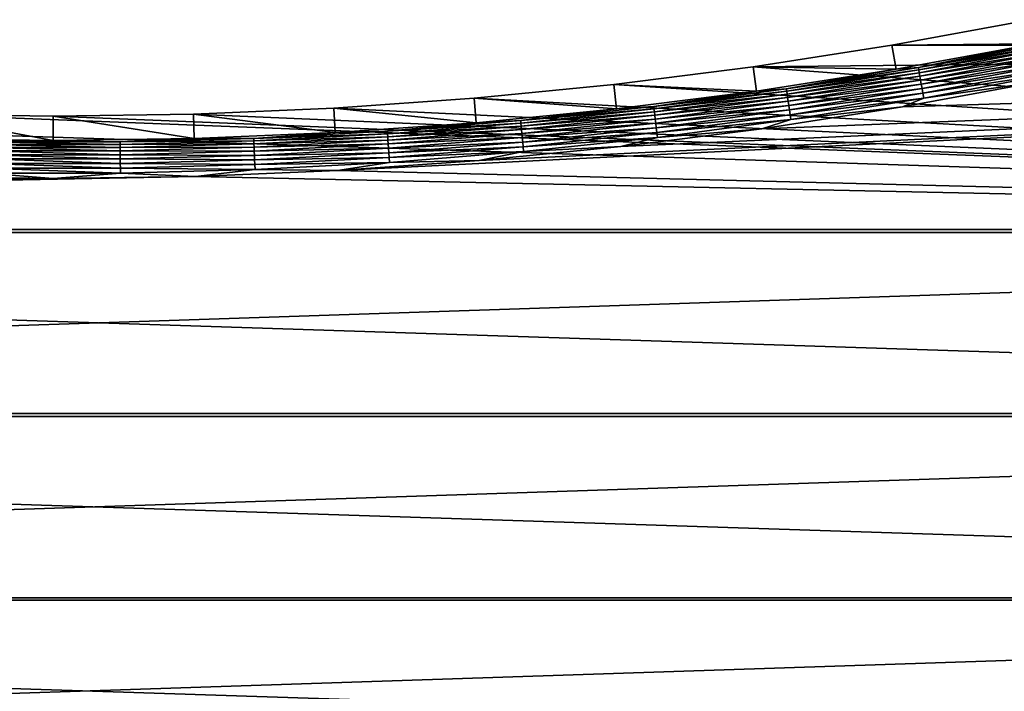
# Model space of a CAD drawing. Extents: x -320 to 320, y -695 to 695.
# Tile 133 of 169: x -4 to 107, y 134 to 209. Entities that reach past the tile are written whole.
import ezdxf

# ---------------------------------------------------------------- set-up
doc = ezdxf.new("R2010")
doc.units = 0
doc.header["$LTSCALE"] = 50.062222
for name, color, linetype in [('1', 7, 'CONTINUOUS'), ('2', 7, 'CONTINUOUS'), ('47', 7, 'CONTINUOUS'), ('79', 7, 'CONTINUOUS')]:
    doc.layers.add(name, color=color, linetype=linetype)

msp = doc.modelspace()

# ---------------------------------------------------------------- linework, layer by layer
at = {"layer": '1', "color": 7, "linetype": 'CONTINUOUS'}
for points in [[(109.41, 209.25), (314.78, 206.4), (93.94, 206.4), (109.41, 209.25)], [(-315.85, 185.78), (-314.78, 206.4), (315.85, 185.78), (-315.85, 185.78)], [(315.85, 185.78), (-314.78, 206.4), (-15.73, 198.69), (315.85, 185.78)], [(314.78, 206.4), (315.85, 185.78), (78.4, 203.98), (314.78, 206.4)], [(93.94, 206.4), (314.78, 206.4), (78.4, 203.98), (93.94, 206.4)], [(78.4, 203.98), (315.85, 185.78), (62.79, 202), (78.4, 203.98)], [(62.79, 202), (315.85, 185.78), (47.14, 200.46), (62.79, 202)], [(47.14, 200.46), (315.85, 185.78), (31.45, 199.35), (47.14, 200.46)], [(0, 198.47), (315.85, 185.78), (-15.73, 198.69), (0, 198.47)], [(15.73, 198.69), (315.85, 185.78), (0, 198.47), (15.73, 198.69)], [(31.45, 199.35), (315.85, 185.78), (15.73, 198.69), (31.45, 199.35)], [(-316.81, 165.15), (-315.85, 185.78), (316.81, 165.15), (-316.81, 165.15)], [(316.81, 165.15), (-315.85, 185.78), (315.85, 185.78), (316.81, 165.15)], [(-317.65, 144.51), (-316.81, 165.15), (317.65, 144.51), (-317.65, 144.51)], [(317.65, 144.51), (-316.81, 165.15), (316.81, 165.15), (317.65, 144.51)], [(-318.39, 123.88), (-317.65, 144.51), (318.39, 123.88), (-318.39, 123.88)], [(318.39, 123.88), (-317.65, 144.51), (317.65, 144.51), (318.39, 123.88)]]:
    msp.add_3dface(points, dxfattribs=at)
at = {"layer": '2', "color": 7, "linetype": 'CONTINUOUS'}
for points in [[(308.86, 185.43, 11), (307.79, 206.02, 11), (31.84, 192.37, 11), (308.86, 185.43, 11)], [(31.84, 192.37, 11), (307.79, 206.02, 11), (47.73, 193.48, 11), (31.84, 192.37, 11)], [(47.73, 193.48, 11), (307.79, 206.02, 11), (63.58, 195.05, 11), (47.73, 193.48, 11)], [(63.58, 195.05, 11), (307.79, 206.02, 11), (79.38, 197.05, 11), (63.58, 195.05, 11)], [(79.38, 197.05, 11), (307.79, 206.02, 11), (95.12, 199.5, 11), (79.38, 197.05, 11)], [(95.12, 199.5, 11), (307.79, 206.02, 11), (110.78, 202.39, 11), (95.12, 199.5, 11)], [(15.93, 191.7, 11), (308.86, 185.43, 11), (31.84, 192.37, 11), (15.93, 191.7, 11)], [(-308.86, 185.43, 11), (308.86, 185.43, 11), (15.93, 191.7, 11), (-308.86, 185.43, 11)], [(-15.93, 191.7, 11), (-308.86, 185.43, 11), (0, 191.47, 11), (-15.93, 191.7, 11)], [(0, 191.47, 11), (-308.86, 185.43, 11), (15.93, 191.7, 11), (0, 191.47, 11)], [(309.82, 164.84, 11), (308.86, 185.43, 11), (-309.82, 164.84, 11), (309.82, 164.84, 11)], [(-309.82, 164.84, 11), (308.86, 185.43, 11), (-308.86, 185.43, 11), (-309.82, 164.84, 11)], [(310.66, 144.25, 11), (309.82, 164.84, 11), (-310.66, 144.25, 11), (310.66, 144.25, 11)], [(-310.66, 144.25, 11), (309.82, 164.84, 11), (-309.82, 164.84, 11), (-310.66, 144.25, 11)], [(311.39, 123.65, 11), (310.66, 144.25, 11), (-311.39, 123.65, 11), (311.39, 123.65, 11)], [(-311.39, 123.65, 11), (310.66, 144.25, 11), (-310.66, 144.25, 11), (-311.39, 123.65, 11)]]:
    msp.add_3dface(points, dxfattribs=at)
at = {"layer": '47', "color": 7, "linetype": 'CONTINUOUS'}
for points in [[(109.41, 209.25), (93.94, 206.4), (109.95, 206.56, 7.97), (109.41, 209.25)], [(93.94, 206.4), (78.4, 203.98), (94.4, 203.7, 7.97), (93.94, 206.4)], [(109.95, 206.56, 7.97), (93.94, 206.4), (94.4, 203.7, 7.97), (109.95, 206.56, 7.97)], [(78.4, 203.98), (62.79, 202), (78.78, 201.26, 7.97), (78.4, 203.98)], [(94.4, 203.7, 7.97), (78.4, 203.98), (78.78, 201.26, 7.97), (94.4, 203.7, 7.97)], [(62.79, 202), (47.14, 200.46), (63.1, 199.27, 7.97), (62.79, 202)], [(78.78, 201.26, 7.97), (62.79, 202), (63.1, 199.27, 7.97), (78.78, 201.26, 7.97)], [(47.14, 200.46), (31.45, 199.35), (47.37, 197.72, 7.97), (47.14, 200.46)], [(63.1, 199.27, 7.97), (47.14, 200.46), (47.37, 197.72, 7.97), (63.1, 199.27, 7.97)], [(0, 195.73, 7.97), (-15.73, 198.69), (-15.81, 195.95, 7.97), (0, 195.73, 7.97)], [(0, 198.47), (-15.73, 198.69), (0, 195.73, 7.97), (0, 198.47)], [(15.73, 198.69), (0, 198.47), (15.81, 195.95, 7.97), (15.73, 198.69)], [(31.45, 199.35), (15.73, 198.69), (31.6, 196.61, 7.97), (31.45, 199.35)], [(31.6, 196.61, 7.97), (15.73, 198.69), (15.81, 195.95, 7.97), (31.6, 196.61, 7.97)], [(47.37, 197.72, 7.97), (31.45, 199.35), (31.6, 196.61, 7.97), (47.37, 197.72, 7.97)], [(15.81, 195.95, 7.97), (0, 198.47), (0, 195.73, 7.97), (15.81, 195.95, 7.97)]]:
    msp.add_3dface(points, dxfattribs=at)
at = {"layer": '79', "color": 7, "linetype": 'CONTINUOUS'}
for points in [[(109.95, 206.56, 7.97), (94.4, 203.7, 7.97), (96.9, 203.91, 8.48), (109.95, 206.56, 7.97)], [(109.95, 206.56, 7.97), (96.9, 203.91, 8.48), (111.62, 206.68, 8.48), (109.95, 206.56, 7.97)], [(96.9, 203.91, 8.48), (111.68, 206.41, 8.96), (111.62, 206.68, 8.48), (96.9, 203.91, 8.48)], [(96.95, 203.64, 8.96), (111.68, 206.41, 8.96), (96.9, 203.91, 8.48), (96.95, 203.64, 8.96)], [(96.95, 203.64, 8.96), (111.74, 206.09, 9.41), (111.68, 206.41, 8.96), (96.95, 203.64, 8.96)], [(97, 203.31, 9.41), (111.74, 206.09, 9.41), (96.95, 203.64, 8.96), (97, 203.31, 9.41)], [(97, 203.31, 9.41), (111.82, 205.71, 9.81), (111.74, 206.09, 9.41), (97, 203.31, 9.41)], [(97.07, 202.93, 9.81), (111.82, 205.71, 9.81), (97, 203.31, 9.41), (97.07, 202.93, 9.81)], [(97.07, 202.93, 9.81), (111.9, 205.28, 10.16), (111.82, 205.71, 9.81), (97.07, 202.93, 9.81)], [(97.14, 202.5, 10.16), (111.9, 205.28, 10.16), (97.07, 202.93, 9.81), (97.14, 202.5, 10.16)], [(97.14, 202.5, 10.16), (112, 204.82, 10.46), (111.9, 205.28, 10.16), (97.14, 202.5, 10.16)], [(97.23, 202.04, 10.46), (112, 204.82, 10.46), (97.14, 202.5, 10.16), (97.23, 202.04, 10.46)], [(97.23, 202.04, 10.46), (112.1, 204.32, 10.69), (112, 204.82, 10.46), (97.23, 202.04, 10.46)], [(97.31, 201.54, 10.69), (112.1, 204.32, 10.69), (97.23, 202.04, 10.46), (97.31, 201.54, 10.69)], [(97.31, 201.54, 10.69), (112.2, 203.8, 10.86), (112.1, 204.32, 10.69), (97.31, 201.54, 10.69)], [(94.4, 203.7, 7.97), (78.78, 201.26, 7.97), (82.11, 201.53, 8.48), (94.4, 203.7, 7.97)], [(94.4, 203.7, 7.97), (82.11, 201.53, 8.48), (96.9, 203.91, 8.48), (94.4, 203.7, 7.97)], [(82.11, 201.53, 8.48), (96.95, 203.64, 8.96), (96.9, 203.91, 8.48), (82.11, 201.53, 8.48)], [(82.15, 201.26, 8.96), (96.95, 203.64, 8.96), (82.11, 201.53, 8.48), (82.15, 201.26, 8.96)], [(82.15, 201.26, 8.96), (97, 203.31, 9.41), (96.95, 203.64, 8.96), (82.15, 201.26, 8.96)], [(82.2, 200.93, 9.41), (97, 203.31, 9.41), (82.15, 201.26, 8.96), (82.2, 200.93, 9.41)], [(82.2, 200.93, 9.41), (97.07, 202.93, 9.81), (97, 203.31, 9.41), (82.2, 200.93, 9.41)], [(82.25, 200.55, 9.81), (97.07, 202.93, 9.81), (82.2, 200.93, 9.41), (82.25, 200.55, 9.81)], [(82.25, 200.55, 9.81), (97.14, 202.5, 10.16), (97.07, 202.93, 9.81), (82.25, 200.55, 9.81)], [(97.4, 201.02, 10.86), (112.2, 203.8, 10.86), (97.31, 201.54, 10.69), (97.4, 201.02, 10.86)], [(97.4, 201.02, 10.86), (112.31, 203.27, 10.97), (112.2, 203.8, 10.86), (97.4, 201.02, 10.86)], [(97.5, 200.48, 10.97), (112.31, 203.27, 10.97), (97.4, 201.02, 10.86), (97.5, 200.48, 10.97)], [(97.5, 200.48, 10.97), (110.78, 202.39, 11), (112.31, 203.27, 10.97), (97.5, 200.48, 10.97)], [(82.32, 200.12, 10.16), (97.14, 202.5, 10.16), (82.25, 200.55, 9.81), (82.32, 200.12, 10.16)], [(82.32, 200.12, 10.16), (97.23, 202.04, 10.46), (97.14, 202.5, 10.16), (82.32, 200.12, 10.16)], [(82.38, 199.65, 10.46), (97.23, 202.04, 10.46), (82.32, 200.12, 10.16), (82.38, 199.65, 10.46)], [(82.38, 199.65, 10.46), (97.31, 201.54, 10.69), (97.23, 202.04, 10.46), (82.38, 199.65, 10.46)], [(95.12, 199.5, 11), (110.78, 202.39, 11), (97.5, 200.48, 10.97), (95.12, 199.5, 11)], [(78.78, 201.26, 7.97), (63.1, 199.27, 7.97), (67.26, 199.54, 8.48), (78.78, 201.26, 7.97)], [(78.78, 201.26, 7.97), (67.26, 199.54, 8.48), (82.11, 201.53, 8.48), (78.78, 201.26, 7.97)], [(67.26, 199.54, 8.48), (82.15, 201.26, 8.96), (82.11, 201.53, 8.48), (67.26, 199.54, 8.48)], [(67.29, 199.27, 8.96), (82.15, 201.26, 8.96), (67.26, 199.54, 8.48), (67.29, 199.27, 8.96)], [(67.29, 199.27, 8.96), (82.2, 200.93, 9.41), (82.15, 201.26, 8.96), (67.29, 199.27, 8.96)], [(67.33, 198.94, 9.41), (82.2, 200.93, 9.41), (67.29, 199.27, 8.96), (67.33, 198.94, 9.41)], [(67.33, 198.94, 9.41), (82.25, 200.55, 9.81), (82.2, 200.93, 9.41), (67.33, 198.94, 9.41)], [(82.46, 199.15, 10.69), (97.31, 201.54, 10.69), (82.38, 199.65, 10.46), (82.46, 199.15, 10.69)], [(82.46, 199.15, 10.69), (97.4, 201.02, 10.86), (97.31, 201.54, 10.69), (82.46, 199.15, 10.69)], [(82.54, 198.62, 10.86), (97.4, 201.02, 10.86), (82.46, 199.15, 10.69), (82.54, 198.62, 10.86)], [(82.54, 198.62, 10.86), (97.5, 200.48, 10.97), (97.4, 201.02, 10.86), (82.54, 198.62, 10.86)], [(67.38, 198.56, 9.81), (82.25, 200.55, 9.81), (67.33, 198.94, 9.41), (67.38, 198.56, 9.81)], [(67.38, 198.56, 9.81), (82.32, 200.12, 10.16), (82.25, 200.55, 9.81), (67.38, 198.56, 9.81)], [(67.43, 198.13, 10.16), (82.32, 200.12, 10.16), (67.38, 198.56, 9.81), (67.43, 198.13, 10.16)], [(67.43, 198.13, 10.16), (82.38, 199.65, 10.46), (82.32, 200.12, 10.16), (67.43, 198.13, 10.16)], [(67.49, 197.66, 10.46), (82.38, 199.65, 10.46), (67.43, 198.13, 10.16), (67.49, 197.66, 10.46)], [(67.49, 197.66, 10.46), (82.46, 199.15, 10.69), (82.38, 199.65, 10.46), (67.49, 197.66, 10.46)], [(82.62, 198.08, 10.97), (97.5, 200.48, 10.97), (82.54, 198.62, 10.86), (82.62, 198.08, 10.97)], [(82.62, 198.08, 10.97), (95.12, 199.5, 11), (97.5, 200.48, 10.97), (82.62, 198.08, 10.97)], [(63.1, 199.27, 7.97), (47.37, 197.72, 7.97), (52.36, 197.95, 8.48), (63.1, 199.27, 7.97)], [(63.1, 199.27, 7.97), (52.36, 197.95, 8.48), (67.26, 199.54, 8.48), (63.1, 199.27, 7.97)], [(52.36, 197.95, 8.48), (67.29, 199.27, 8.96), (67.26, 199.54, 8.48), (52.36, 197.95, 8.48)], [(52.39, 197.68, 8.96), (67.29, 199.27, 8.96), (52.36, 197.95, 8.48), (52.39, 197.68, 8.96)], [(52.39, 197.68, 8.96), (67.33, 198.94, 9.41), (67.29, 199.27, 8.96), (52.39, 197.68, 8.96)], [(52.42, 197.35, 9.41), (67.33, 198.94, 9.41), (52.39, 197.68, 8.96), (52.42, 197.35, 9.41)], [(52.42, 197.35, 9.41), (67.38, 198.56, 9.81), (67.33, 198.94, 9.41), (52.42, 197.35, 9.41)], [(52.45, 196.96, 9.81), (67.38, 198.56, 9.81), (52.42, 197.35, 9.41), (52.45, 196.96, 9.81)], [(52.45, 196.96, 9.81), (67.43, 198.13, 10.16), (67.38, 198.56, 9.81), (52.45, 196.96, 9.81)], [(67.55, 197.15, 10.69), (82.46, 199.15, 10.69), (67.49, 197.66, 10.46), (67.55, 197.15, 10.69)], [(67.55, 197.15, 10.69), (82.54, 198.62, 10.86), (82.46, 199.15, 10.69), (67.55, 197.15, 10.69)], [(67.61, 196.63, 10.86), (82.54, 198.62, 10.86), (67.55, 197.15, 10.69), (67.61, 196.63, 10.86)], [(67.61, 196.63, 10.86), (82.62, 198.08, 10.97), (82.54, 198.62, 10.86), (67.61, 196.63, 10.86)], [(79.38, 197.05, 11), (95.12, 199.5, 11), (82.62, 198.08, 10.97), (79.38, 197.05, 11)], [(47.37, 197.72, 7.97), (31.6, 196.61, 7.97), (37.43, 196.76, 8.48), (47.37, 197.72, 7.97)], [(47.37, 197.72, 7.97), (37.43, 196.76, 8.48), (52.36, 197.95, 8.48), (47.37, 197.72, 7.97)], [(37.43, 196.76, 8.48), (52.39, 197.68, 8.96), (52.36, 197.95, 8.48), (37.43, 196.76, 8.48)], [(37.45, 196.49, 8.96), (52.39, 197.68, 8.96), (37.43, 196.76, 8.48), (37.45, 196.49, 8.96)], [(37.45, 196.49, 8.96), (52.42, 197.35, 9.41), (52.39, 197.68, 8.96), (37.45, 196.49, 8.96)], [(52.49, 196.53, 10.16), (67.43, 198.13, 10.16), (52.45, 196.96, 9.81), (52.49, 196.53, 10.16)], [(52.49, 196.53, 10.16), (67.49, 197.66, 10.46), (67.43, 198.13, 10.16), (52.49, 196.53, 10.16)], [(52.54, 196.06, 10.46), (67.49, 197.66, 10.46), (52.49, 196.53, 10.16), (52.54, 196.06, 10.46)], [(52.54, 196.06, 10.46), (67.55, 197.15, 10.69), (67.49, 197.66, 10.46), (52.54, 196.06, 10.46)], [(67.67, 196.08, 10.97), (82.62, 198.08, 10.97), (67.61, 196.63, 10.86), (67.67, 196.08, 10.97)], [(67.67, 196.08, 10.97), (79.38, 197.05, 11), (82.62, 198.08, 10.97), (67.67, 196.08, 10.97)], [(31.6, 196.61, 7.97), (15.81, 195.95, 7.97), (22.47, 195.96, 8.48), (31.6, 196.61, 7.97)], [(31.6, 196.61, 7.97), (22.47, 195.96, 8.48), (37.43, 196.76, 8.48), (31.6, 196.61, 7.97)], [(22.47, 195.96, 8.48), (37.45, 196.49, 8.96), (37.43, 196.76, 8.48), (22.47, 195.96, 8.48)], [(22.48, 195.69, 8.96), (37.45, 196.49, 8.96), (22.47, 195.96, 8.48), (22.48, 195.69, 8.96)], [(22.48, 195.69, 8.96), (37.47, 196.15, 9.41), (37.45, 196.49, 8.96), (22.48, 195.69, 8.96)], [(37.47, 196.15, 9.41), (52.42, 197.35, 9.41), (37.45, 196.49, 8.96), (37.47, 196.15, 9.41)], [(37.47, 196.15, 9.41), (52.45, 196.96, 9.81), (52.42, 197.35, 9.41), (37.47, 196.15, 9.41)], [(37.49, 195.77, 9.81), (52.45, 196.96, 9.81), (37.47, 196.15, 9.41), (37.49, 195.77, 9.81)], [(37.49, 195.77, 9.81), (52.49, 196.53, 10.16), (52.45, 196.96, 9.81), (37.49, 195.77, 9.81)], [(37.52, 195.34, 10.16), (52.49, 196.53, 10.16), (37.49, 195.77, 9.81), (37.52, 195.34, 10.16)], [(37.52, 195.34, 10.16), (52.54, 196.06, 10.46), (52.49, 196.53, 10.16), (37.52, 195.34, 10.16)], [(52.59, 195.56, 10.69), (67.55, 197.15, 10.69), (52.54, 196.06, 10.46), (52.59, 195.56, 10.69)], [(52.59, 195.56, 10.69), (67.61, 196.63, 10.86), (67.55, 197.15, 10.69), (52.59, 195.56, 10.69)], [(52.63, 195.03, 10.86), (67.61, 196.63, 10.86), (52.59, 195.56, 10.69), (52.63, 195.03, 10.86)], [(52.63, 195.03, 10.86), (67.67, 196.08, 10.97), (67.61, 196.63, 10.86), (52.63, 195.03, 10.86)], [(63.58, 195.05, 11), (79.38, 197.05, 11), (67.67, 196.08, 10.97), (63.58, 195.05, 11)], [(0, 195.73, 7.97), (-15.81, 195.95, 7.97), (-7.49, 195.57, 8.48), (0, 195.73, 7.97)], [(-7.5, 194.96, 9.41), (7.5, 194.96, 9.41), (-7.49, 195.29, 8.96), (-7.5, 194.96, 9.41)], [(0, 195.73, 7.97), (-7.49, 195.57, 8.48), (7.49, 195.57, 8.48), (0, 195.73, 7.97)], [(-7.49, 195.29, 8.96), (7.49, 195.29, 8.96), (-7.49, 195.57, 8.48), (-7.49, 195.29, 8.96)], [(-7.49, 195.57, 8.48), (7.49, 195.29, 8.96), (7.49, 195.57, 8.48), (-7.49, 195.57, 8.48)], [(-7.49, 195.29, 8.96), (7.5, 194.96, 9.41), (7.49, 195.29, 8.96), (-7.49, 195.29, 8.96)], [(15.81, 195.95, 7.97), (0, 195.73, 7.97), (7.49, 195.57, 8.48), (15.81, 195.95, 7.97)], [(15.81, 195.95, 7.97), (7.49, 195.57, 8.48), (22.47, 195.96, 8.48), (15.81, 195.95, 7.97)], [(7.49, 195.57, 8.48), (22.48, 195.69, 8.96), (22.47, 195.96, 8.48), (7.49, 195.57, 8.48)], [(7.49, 195.29, 8.96), (22.49, 195.36, 9.41), (22.48, 195.69, 8.96), (7.49, 195.29, 8.96)], [(7.49, 195.29, 8.96), (22.48, 195.69, 8.96), (7.49, 195.57, 8.48), (7.49, 195.29, 8.96)], [(7.5, 194.96, 9.41), (22.49, 195.36, 9.41), (7.49, 195.29, 8.96), (7.5, 194.96, 9.41)], [(7.5, 194.96, 9.41), (22.51, 194.97, 9.81), (22.49, 195.36, 9.41), (7.5, 194.96, 9.41)], [(22.49, 195.36, 9.41), (37.47, 196.15, 9.41), (22.48, 195.69, 8.96), (22.49, 195.36, 9.41)], [(22.49, 195.36, 9.41), (37.49, 195.77, 9.81), (37.47, 196.15, 9.41), (22.49, 195.36, 9.41)], [(22.51, 194.97, 9.81), (37.49, 195.77, 9.81), (22.49, 195.36, 9.41), (22.51, 194.97, 9.81)], [(22.51, 194.97, 9.81), (37.52, 195.34, 10.16), (37.49, 195.77, 9.81), (22.51, 194.97, 9.81)], [(22.52, 194.54, 10.16), (37.52, 195.34, 10.16), (22.51, 194.97, 9.81), (22.52, 194.54, 10.16)], [(22.52, 194.54, 10.16), (37.55, 194.86, 10.46), (37.52, 195.34, 10.16), (22.52, 194.54, 10.16)], [(37.55, 194.86, 10.46), (52.54, 196.06, 10.46), (37.52, 195.34, 10.16), (37.55, 194.86, 10.46)], [(37.55, 194.86, 10.46), (52.59, 195.56, 10.69), (52.54, 196.06, 10.46), (37.55, 194.86, 10.46)], [(37.59, 194.36, 10.69), (52.59, 195.56, 10.69), (37.55, 194.86, 10.46), (37.59, 194.36, 10.69)], [(37.59, 194.36, 10.69), (52.63, 195.03, 10.86), (52.59, 195.56, 10.69), (37.59, 194.36, 10.69)], [(52.69, 194.48, 10.97), (67.67, 196.08, 10.97), (52.63, 195.03, 10.86), (52.69, 194.48, 10.97)], [(52.69, 194.48, 10.97), (63.58, 195.05, 11), (67.67, 196.08, 10.97), (52.69, 194.48, 10.97)], [(-7.52, 193.66, 10.46), (7.52, 193.66, 10.46), (-7.51, 194.14, 10.16), (-7.52, 193.66, 10.46)], [(-7.51, 194.14, 10.16), (7.51, 194.14, 10.16), (-7.5, 194.57, 9.81), (-7.51, 194.14, 10.16)], [(-7.51, 194.14, 10.16), (7.52, 193.66, 10.46), (7.51, 194.14, 10.16), (-7.51, 194.14, 10.16)], [(-7.5, 194.57, 9.81), (7.5, 194.57, 9.81), (-7.5, 194.96, 9.41), (-7.5, 194.57, 9.81)], [(-7.5, 194.96, 9.41), (7.5, 194.57, 9.81), (7.5, 194.96, 9.41), (-7.5, 194.96, 9.41)], [(-7.5, 194.57, 9.81), (7.51, 194.14, 10.16), (7.5, 194.57, 9.81), (-7.5, 194.57, 9.81)], [(7.5, 194.57, 9.81), (22.52, 194.54, 10.16), (22.51, 194.97, 9.81), (7.5, 194.57, 9.81)], [(7.5, 194.57, 9.81), (22.51, 194.97, 9.81), (7.5, 194.96, 9.41), (7.5, 194.57, 9.81)], [(7.51, 194.14, 10.16), (22.52, 194.54, 10.16), (7.5, 194.57, 9.81), (7.51, 194.14, 10.16)], [(7.51, 194.14, 10.16), (22.54, 194.06, 10.46), (22.52, 194.54, 10.16), (7.51, 194.14, 10.16)], [(7.52, 193.66, 10.46), (22.54, 194.06, 10.46), (7.51, 194.14, 10.16), (7.52, 193.66, 10.46)], [(22.54, 194.06, 10.46), (37.55, 194.86, 10.46), (22.52, 194.54, 10.16), (22.54, 194.06, 10.46)], [(22.54, 194.06, 10.46), (37.59, 194.36, 10.69), (37.55, 194.86, 10.46), (22.54, 194.06, 10.46)], [(22.56, 193.56, 10.69), (37.59, 194.36, 10.69), (22.54, 194.06, 10.46), (22.56, 193.56, 10.69)], [(22.56, 193.56, 10.69), (37.62, 193.83, 10.86), (37.59, 194.36, 10.69), (22.56, 193.56, 10.69)], [(37.62, 193.83, 10.86), (52.63, 195.03, 10.86), (37.59, 194.36, 10.69), (37.62, 193.83, 10.86)], [(37.62, 193.83, 10.86), (52.69, 194.48, 10.97), (52.63, 195.03, 10.86), (37.62, 193.83, 10.86)], [(37.66, 193.28, 10.97), (52.69, 194.48, 10.97), (37.62, 193.83, 10.86), (37.66, 193.28, 10.97)], [(37.66, 193.28, 10.97), (47.73, 193.48, 11), (52.69, 194.48, 10.97), (37.66, 193.28, 10.97)], [(47.73, 193.48, 11), (63.58, 195.05, 11), (52.69, 194.48, 10.97), (47.73, 193.48, 11)], [(-7.53, 192.63, 10.86), (7.53, 192.63, 10.86), (-7.52, 193.16, 10.69), (-7.53, 192.63, 10.86)], [(-7.52, 193.16, 10.69), (7.52, 193.16, 10.69), (-7.52, 193.66, 10.46), (-7.52, 193.16, 10.69)], [(-7.52, 193.66, 10.46), (7.52, 193.16, 10.69), (7.52, 193.66, 10.46), (-7.52, 193.66, 10.46)], [(-7.52, 193.16, 10.69), (7.53, 192.63, 10.86), (7.52, 193.16, 10.69), (-7.52, 193.16, 10.69)], [(7.52, 193.66, 10.46), (22.56, 193.56, 10.69), (22.54, 194.06, 10.46), (7.52, 193.66, 10.46)], [(7.52, 193.16, 10.69), (22.56, 193.56, 10.69), (7.52, 193.66, 10.46), (7.52, 193.16, 10.69)], [(7.52, 193.16, 10.69), (22.58, 193.03, 10.86), (22.56, 193.56, 10.69), (7.52, 193.16, 10.69)], [(7.53, 192.63, 10.86), (22.58, 193.03, 10.86), (7.52, 193.16, 10.69), (7.53, 192.63, 10.86)], [(7.53, 192.63, 10.86), (22.61, 192.48, 10.97), (22.58, 193.03, 10.86), (7.53, 192.63, 10.86)], [(22.58, 193.03, 10.86), (37.62, 193.83, 10.86), (22.56, 193.56, 10.69), (22.58, 193.03, 10.86)], [(22.58, 193.03, 10.86), (37.66, 193.28, 10.97), (37.62, 193.83, 10.86), (22.58, 193.03, 10.86)], [(22.61, 192.48, 10.97), (37.66, 193.28, 10.97), (22.58, 193.03, 10.86), (22.61, 192.48, 10.97)], [(22.61, 192.48, 10.97), (31.84, 192.37, 11), (37.66, 193.28, 10.97), (22.61, 192.48, 10.97)], [(31.84, 192.37, 11), (47.73, 193.48, 11), (37.66, 193.28, 10.97), (31.84, 192.37, 11)], [(-15.93, 191.7, 11), (0, 191.47, 11), (-7.54, 192.08, 10.97), (-15.93, 191.7, 11)], [(-7.54, 192.08, 10.97), (7.54, 192.08, 10.97), (-7.53, 192.63, 10.86), (-7.54, 192.08, 10.97)], [(-7.54, 192.08, 10.97), (0, 191.47, 11), (7.54, 192.08, 10.97), (-7.54, 192.08, 10.97)], [(-7.53, 192.63, 10.86), (7.54, 192.08, 10.97), (7.53, 192.63, 10.86), (-7.53, 192.63, 10.86)], [(0, 191.47, 11), (15.93, 191.7, 11), (7.54, 192.08, 10.97), (0, 191.47, 11)], [(7.54, 192.08, 10.97), (22.61, 192.48, 10.97), (7.53, 192.63, 10.86), (7.54, 192.08, 10.97)], [(7.54, 192.08, 10.97), (15.93, 191.7, 11), (22.61, 192.48, 10.97), (7.54, 192.08, 10.97)], [(15.93, 191.7, 11), (31.84, 192.37, 11), (22.61, 192.48, 10.97), (15.93, 191.7, 11)]]:
    msp.add_3dface(points, dxfattribs=at)

doc.saveas('drawing.dxf')
